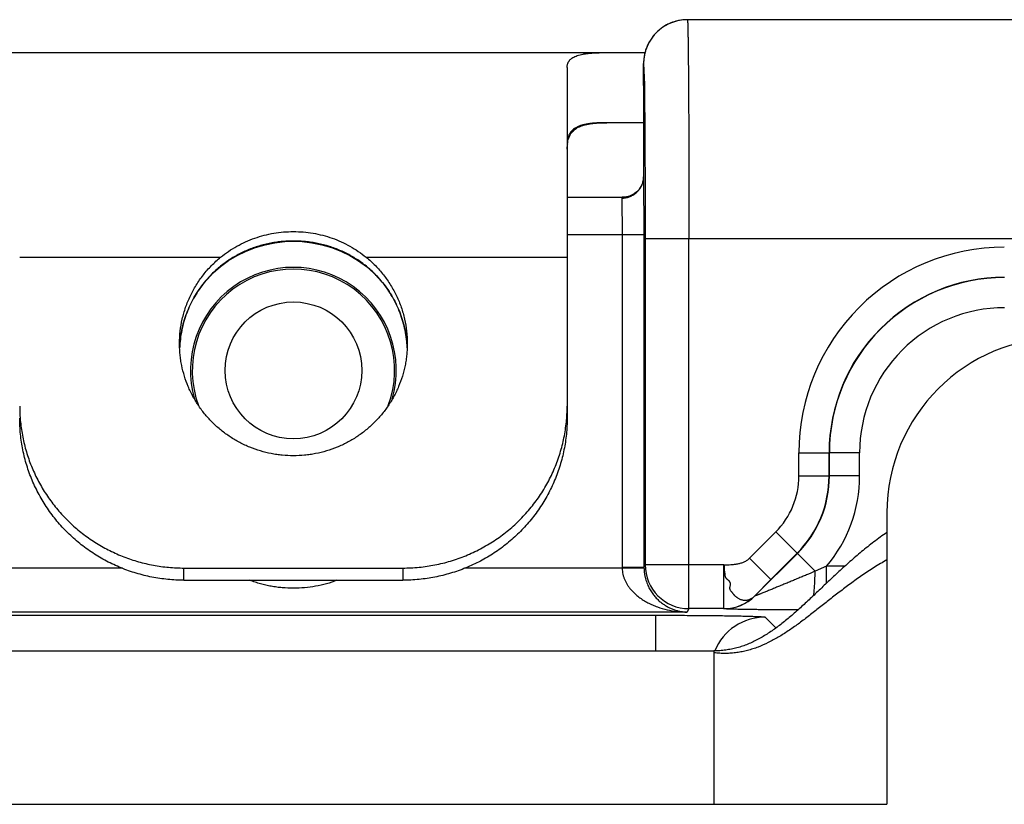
# Model space of a CAD drawing. Header units: inches. Extents: x 0.2 to 16.8, y 0.1 to 10.8.
# Tile 8 of 27: x 4.159 to 4.608, y 5.039 to 5.397. Entities that reach past the tile are written whole.
import ezdxf

# ---------------------------------------------------------------- set-up
doc = ezdxf.new("R2010")
doc.units = ezdxf.units.IN
doc.header["$LTSCALE"] = 0.935
doc.header["$MEASUREMENT"] = 0
doc.layers.get('0').update_dxf_attribs({"linetype": 'CONTINUOUS'})

msp = doc.modelspace()

# ---------------------------------------------------------------- linework, layer by layer
at = {"color": 7, "linetype": 'CONTINUOUS'}
for p, q in [((5.1172888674, 5.3965539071), (4.4634720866, 5.3965539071)), ((3.3175585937, 5.3815539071), (4.4441081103, 5.3815539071)), ((4.4085585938, 5.3747644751), (4.4085585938, 5.2146676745)), ((4.4434617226, 5.3759987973), (4.4434627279, 5.3248553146)), ((4.4434690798, 5.3665539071), (4.4434728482, 5.3765539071)), ((4.4434728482, 5.3765539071), (4.4438050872, 5.3669143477)), ((4.4434679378, 5.3665584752), (4.4434690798, 5.3665539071)), ((4.4434679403, 5.3665614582), (4.4434690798, 5.3665539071)), ((4.4438050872, 5.3669143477), (4.4438103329, 5.3665857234)), ((4.4434653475, 5.3495539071), (4.4267516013, 5.3495539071)), ((4.4085585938, 5.3375510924), (4.4086779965, 5.3397794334)), ((4.4434614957, 5.3249322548), (4.4434469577, 5.324443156)), ((4.4434615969, 5.3249316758), (4.4434627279, 5.3248553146)), ((4.4434627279, 5.3248553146), (4.4436451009, 5.2985539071)), ((4.4085585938, 5.3155539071), (4.4338792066, 5.3155539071)), ((4.4334631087, 5.3151140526), (4.4336454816, 5.2985539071)), ((4.4085585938, 5.2985539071), (4.4436451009, 5.2985539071)), ((4.4336454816, 5.2985539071), (4.4336454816, 5.146766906)), ((4.4436451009, 5.2985539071), (4.4436451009, 5.146766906)), ((4.4441709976, 5.2965539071), (4.4441709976, 5.1478187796)), ((5.1172888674, 5.2965539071), (4.4441709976, 5.2965539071)), ((4.4641702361, 5.1278218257), (4.4641702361, 5.2965539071)), ((4.1585585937, 5.2881761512), (4.2503320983, 5.2881761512)), ((4.3167850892, 5.2881761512), (4.4085585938, 5.2881761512)), ((4.3202686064, 5.2809499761), (4.3228623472, 5.2782285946)), ((4.244254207, 5.2782292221), (4.2442991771, 5.278370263)), ((4.3228629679, 5.2782292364), (4.3228180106, 5.2783702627)), ((4.5144065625, 5.1884165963), (4.5144065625, 5.1989936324)), ((4.5144065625, 5.1989936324), (4.5281839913, 5.1989936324)), ((4.5281839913, 5.1884165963), (4.5281839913, 5.1989936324)), ((4.5281839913, 5.1989936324), (4.5283222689, 5.1989244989)), ((4.5283222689, 5.1883593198), (4.5283222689, 5.1989244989)), ((4.5420996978, 5.1989244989), (4.5283222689, 5.1989244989)), ((4.5420996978, 5.1883593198), (4.5420996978, 5.1989244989)), ((4.5144065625, 5.1884165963), (4.5281839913, 5.1884165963)), ((4.5281839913, 5.1884165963), (4.5283222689, 5.1883593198)), ((4.5420996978, 5.1883593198), (4.5283222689, 5.1883593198)), ((4.5545585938, 5.1715539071), (4.5545585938, 5.0385539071)), ((4.4918815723, 5.1508908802), (4.5037994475, 5.1628087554)), ((4.5037994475, 5.1628087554), (4.5135415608, 5.153066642)), ((4.494317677, 5.1336472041), (4.5136798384, 5.1530093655)), ((4.5016236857, 5.1411487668), (4.5135415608, 5.153066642)), ((4.5135415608, 5.153066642), (4.5136798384, 5.1530093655)), ((4.5218111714, 5.1448780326), (4.5136798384, 5.1530093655)), ((4.4918815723, 5.1508908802), (4.5016236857, 5.1411487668)), ((4.2054889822, 5.1462478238), (4.1534672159, 5.1462478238)), ((4.2335585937, 5.140807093), (4.2335585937, 5.1463638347)), ((4.2335585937, 5.1463638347), (4.3335585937, 5.1463638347)), ((4.3335585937, 5.1463638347), (4.3335585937, 5.140807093)), ((4.4336499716, 5.1462478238), (4.3616282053, 5.1462478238)), ((4.4336454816, 5.146766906), (4.4436451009, 5.146766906)), ((4.4336499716, 5.1462478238), (4.4436480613, 5.1464207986)), ((4.4441709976, 5.1478187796), (4.4436451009, 5.146766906)), ((4.4801646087, 5.1478187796), (4.4441709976, 5.1478187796)), ((4.4801646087, 5.1278218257), (4.4801646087, 5.1478187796)), ((4.5270447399, 5.1472077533), (4.5218111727, 5.1448780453)), ((4.5270447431, 5.1394848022), (4.5270447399, 5.1472077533)), ((4.5353608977, 5.147207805), (4.527044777, 5.1472078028)), ((4.2335585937, 5.140807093), (4.3335585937, 5.140807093)), ((4.4943045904, 5.1336787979), (4.5016236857, 5.1411487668)), ((4.494317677, 5.1336472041), (4.4943045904, 5.1336787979)), ((4.4633848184, 5.1262508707), (4.1237323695, 5.1262508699)), ((4.4641702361, 5.1278218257), (4.4633848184, 5.1262508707)), ((4.4801646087, 5.1278218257), (4.4641702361, 5.1278218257)), ((4.4801776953, 5.1277902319), (4.4801646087, 5.1278218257)), ((2.5662299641, 5.1248058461), (4.4489911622, 5.1248058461)), ((4.4489911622, 5.1085539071), (4.4489911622, 5.1248058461)), ((4.4989835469, 5.1239483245), (4.5039200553, 5.1190118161)), ((2.5805585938, 5.1085539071), (4.4755585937, 5.1085539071)), ((4.4755585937, 5.1085539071), (4.4755585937, 5.0385539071)), ((2.5805585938, 5.0385539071), (4.5545585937, 5.0385539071))]:
    msp.add_line(p, q, dxfattribs=at)
for points in [[(4.4634719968, 5.3965539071), (4.4625344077, 5.396531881), (4.4616208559, 5.3964679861), (4.460731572, 5.3963652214), (4.459867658, 5.3962264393), (4.4590306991, 5.3960545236), (4.4582210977, 5.3958522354), (4.4574385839, 5.3956220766), (4.4566827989, 5.3953662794), (4.4559533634, 5.3950868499), (4.4552501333, 5.3947857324), (4.4545730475, 5.3944649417), (4.4539215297, 5.3941261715), (4.4532948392, 5.393770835), (4.4526925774, 5.3934003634), (4.4521142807, 5.3930160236), (4.4515596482, 5.3926191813), (4.451028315, 5.3922111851), (4.4505197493, 5.3917931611), (4.4500333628, 5.3913660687), (4.4495685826, 5.3909307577), (4.4491249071, 5.390488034), (4.4487019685, 5.3900388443), (4.448299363, 5.38958414), (4.4479166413, 5.3891247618), (4.4475533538, 5.3886614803), (4.4472090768, 5.3881950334), (4.4468834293, 5.3877261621), (4.4465760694, 5.387255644), (4.4462865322, 5.3867841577), (4.446014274, 5.3863122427), (4.4457588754, 5.3858405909), (4.4455199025, 5.385369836), (4.4452969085, 5.3849005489), (4.4450894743, 5.3844333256), (4.4448972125, 5.3839688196), (4.4447197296, 5.3835077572), (4.4445565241, 5.3830506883), (4.4444070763, 5.382598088), (4.4442709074, 5.3821505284), (4.444147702, 5.3817092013), (4.4440371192, 5.3812754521), (4.4439387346, 5.3808505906), (4.4438520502, 5.3804358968), (4.4437765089, 5.380032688), (4.4437114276, 5.3796419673), (4.44365599, 5.3792640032), (4.4436093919, 5.378898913), (4.4435708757, 5.3785469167), (4.4435398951, 5.378210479), (4.4435157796, 5.3778920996), (4.4434977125, 5.3775936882), (4.4434845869, 5.3773117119)], [(4.4434845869, 5.3773117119), (4.4434756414, 5.3770485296), (4.4434699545, 5.3768066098), (4.4434661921, 5.3765636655), (4.4434617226, 5.3759987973)], [(4.4434469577, 5.324443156), (4.4433669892, 5.323672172), (4.4431980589, 5.3228184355), (4.4429213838, 5.3219059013), (4.4425166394, 5.320949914), (4.4419628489, 5.3199698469), (4.4412442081, 5.3189968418), (4.4403622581, 5.3180781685), (4.4393333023, 5.3172598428), (4.4381860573, 5.3165799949), (4.4369598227, 5.3160657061), (4.4357009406, 5.3157302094), (4.4344610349, 5.3155717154), (4.4338805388, 5.3155538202)], [(4.2442548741, 5.2782285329), (4.2468843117, 5.2809844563), (4.2502247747, 5.2839427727), (4.2538801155, 5.2866281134), (4.2578040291, 5.2889936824), (4.2619402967, 5.2910057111), (4.2662304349, 5.2926439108), (4.2706340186, 5.2939043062), (4.2751152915, 5.2947866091), (4.2796373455, 5.2952926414), (4.2835585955, 5.2954310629)], [(4.2835585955, 5.2954313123), (4.2875205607, 5.2952897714), (4.2920367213, 5.2947810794), (4.2965151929, 5.2938965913), (4.3009180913, 5.2926335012), (4.305209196, 5.2909916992), (4.3093473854, 5.2889750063), (4.3132731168, 5.2866039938), (4.3169292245, 5.2839131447), (4.3202686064, 5.2809499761)]]:
    msp.add_lwpolyline(points, dxfattribs=at)
msp.add_circle((4.2835585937, 5.2365539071), 0.0312122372, dxfattribs=at)
for centre, radius, start, end in [((4.4634724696, 5.3765544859), 0.0199994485, 90.0020063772, 179.9999929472), ((4.4245807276, 5.3379549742), 0.0160070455, 172.729528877, 173.4552891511), ((4.4339549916, 5.3248750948), 0.0095074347, 354.0672148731, 359.4586824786), ((4.4340002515, 5.3248740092), 0.0094621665, 359.4626662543, 359.886799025), ((4.4334432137, 5.3253700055), 0.0102562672, 270.1111415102, 272.612502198), ((4.6081771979, 5.1989903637), 0.093771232, 89.9945664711, 179.998002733), ((4.2835585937, 5.2365539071), 0.047, 343.7151415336, 196.2848584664), ((4.2835585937, 5.2365539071), 0.0462099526, 339.6257335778, 200.3742641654), ((4.6081737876, 5.1989919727), 0.0799904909, 89.9911877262, 179.9988111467), ((4.608317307, 5.1989205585), 0.0799953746, 89.9979489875, 179.9971777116), ((4.6083137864, 5.198922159), 0.0662145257, 89.9944757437, 179.9979752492), ((4.281717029, 5.2447903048), 0.0501584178, 175.4540430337, 177.656154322), ((4.2854002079, 5.2447903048), 0.0501583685, 2.3468361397, 4.5459862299), ((4.6345585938, 5.1715539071), 0.08, 90, 180), ((4.2313165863, 5.2202251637), 0.0727579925, 180.0005886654, 184.3740823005), ((4.4781877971, 5.1884182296), 0.0362189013, 315.0024341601, 359.997416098), ((4.4781875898, 5.1884182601), 0.0499964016, 315.0019067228, 359.9980932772), ((4.47833495, 5.1883572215), 0.0499873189, 314.9975948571, 0.0024051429), ((4.4783296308, 5.1883594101), 0.0637700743, 319.8108997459, 359.999918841), ((4.4636317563, 5.1467667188), 0.0299862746, 179.9996423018, 180.9915196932), ((4.4641726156, 5.1478237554), 0.0200018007, 180.0142535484, 269.9931836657), ((4.4801619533, 5.1478251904), 0.0200033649, 270.0076059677, 314.9923940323), ((4.4801750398, 5.1477935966), 0.0200033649, 270.0076059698, 314.9923940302), ((4.4989928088, 5.0989428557), 0.0250055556, 90.0212219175, 157.310841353)]:
    msp.add_arc(centre, radius, start, end, dxfattribs=at)
for points, knots in [([(4.4634720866, 5.3965539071), (4.4634736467, 5.3965539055), (4.463477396, 5.3965517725), (4.4634813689, 5.3965455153), (4.4634855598, 5.396535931), (4.4634896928, 5.3965226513), (4.4634939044, 5.3965056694), (4.4635000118, 5.3964756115), (4.4635073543, 5.3964285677), (4.4635157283, 5.3963607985), (4.4635241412, 5.396278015), (4.4635325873, 5.396180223), (4.4635446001, 5.3960198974), (4.4635592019, 5.3957820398), (4.4635759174, 5.3954517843), (4.4635926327, 5.3950619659), (4.4636093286, 5.3946128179), (4.4636259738, 5.3941046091), (4.4636425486, 5.3935376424), (4.4636590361, 5.3929122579), (4.4636754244, 5.3922288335), (4.4636917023, 5.3914877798), (4.4637140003, 5.3903857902), (4.4637412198, 5.3888678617), (4.4637722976, 5.3868804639), (4.4638026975, 5.3846754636), (4.4638323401, 5.3822581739), (4.4638611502, 5.3796344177), (4.4638890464, 5.3768105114), (4.4639159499, 5.3737932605), (4.4639417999, 5.3705899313), (4.4639665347, 5.367208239), (4.4639900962, 5.3636563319), (4.4640204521, 5.3586051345), (4.4640547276, 5.3519330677), (4.4640896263, 5.3435427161), (4.4641186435, 5.3346998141), (4.4641415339, 5.3254895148), (4.4641580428, 5.3160005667), (4.464168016, 5.3063242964), (4.4641702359, 5.2998212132), (4.4641702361, 5.2965539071)], [0, 0, 0, 0, 4.67959e-05, 0.0001176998, 0.0002211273, 0.0003596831, 0.0005344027, 0.0007457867, 0.0012795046, 0.0019620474, 0.0027938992, 0.003775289, 0.0049062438, 0.0076163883, 0.0109231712, 0.0148250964, 0.0193199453, 0.0244049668, 0.0300773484, 0.0363337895, 0.0431703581, 0.0505830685, 0.058567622, 0.0762321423, 0.096121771, 0.1181884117, 0.1423790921, 0.1686356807, 0.196894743, 0.227088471, 0.2591440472, 0.2929842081, 0.3285276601, 0.365688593, 0.444501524, 0.5286640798, 0.6173658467, 0.7097526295, 0.8049349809, 0.9019946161, 1, 1, 1, 1]), ([(4.4085585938, 5.3747644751), (4.4085585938, 5.3750731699), (4.4085909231, 5.3755316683), (4.408709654, 5.3761233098), (4.4088338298, 5.3765443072), (4.4089946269, 5.3769477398), (4.4091922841, 5.3773333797), (4.4094270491, 5.3777009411), (4.4096990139, 5.3780502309), (4.4100081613, 5.3783811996), (4.410478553, 5.3788057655), (4.4111685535, 5.3792905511), (4.4121268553, 5.3797872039), (4.4132286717, 5.3802130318), (4.414471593, 5.3805713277), (4.4158526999, 5.3808660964), (4.417368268, 5.3811014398), (4.4190137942, 5.3812819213), (4.4207841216, 5.3814125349), (4.422673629, 5.3814984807), (4.4246760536, 5.3815452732), (4.4260480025, 5.3815539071), (4.4267516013, 5.3815539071)], [0, 0, 0, 0, 0.0433391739, 0.0641783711, 0.0846363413, 0.1048737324, 0.1250636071, 0.145384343, 0.1660147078, 0.1871275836, 0.2088855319, 0.2548846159, 0.3050407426, 0.3600723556, 0.42045532, 0.4864622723, 0.5582102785, 0.6356941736, 0.7188100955, 0.8073896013, 0.9012182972, 1, 1, 1, 1]), ([(4.4438103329, 5.3665857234), (4.443840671, 5.3646657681), (4.443896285, 5.3604456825), (4.4439653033, 5.3535863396), (4.4440261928, 5.3457152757), (4.4440776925, 5.336972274), (4.4441188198, 5.3275122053), (4.4441593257, 5.3139593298), (4.4441709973, 5.3035784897), (4.4441709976, 5.2965539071)], [0, 0, 0, 0, 0.0822549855, 0.1807900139, 0.2938468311, 0.4194358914, 0.5553184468, 0.6990894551, 1, 1, 1, 1]), ([(4.4267516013, 5.3495539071), (4.4260354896, 5.3495539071), (4.4246397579, 5.3495414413), (4.4226039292, 5.3494736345), (4.4206856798, 5.3493488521), (4.4188918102, 5.3491589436), (4.4172283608, 5.3488960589), (4.4157009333, 5.3485528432), (4.4145234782, 5.3481872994), (4.4136585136, 5.347845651), (4.4128733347, 5.3474850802), (4.411976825, 5.3469744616), (4.4111817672, 5.3463616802), (4.4106296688, 5.3458222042), (4.4102578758, 5.3453960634), (4.4099240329, 5.3449443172), (4.409627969, 5.3444670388), (4.4093692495, 5.3439644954), (4.4090706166, 5.3432545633), (4.408789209, 5.3422972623), (4.4085966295, 5.341066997), (4.4085585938, 5.3402151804), (4.4085585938, 5.3397766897)], [0, 0, 0, 0, 0.0914474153, 0.1782268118, 0.260087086, 0.3368730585, 0.4085059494, 0.4750257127, 0.5366294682, 0.565712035, 0.5937322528, 0.6469205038, 0.6970951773, 0.7214104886, 0.7454032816, 0.7692337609, 0.7930632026, 0.8170483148, 0.84133742, 0.8913323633, 0.9440047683, 1, 1, 1, 1]), ([(4.408702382, 5.3399807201), (4.4087577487, 5.3404145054), (4.4089010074, 5.3412562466), (4.4092348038, 5.342463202), (4.4096880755, 5.3435758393), (4.4102664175, 5.3445906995), (4.4109733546, 5.3455048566), (4.4118103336, 5.3463162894), (4.4127765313, 5.3470250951), (4.4138699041, 5.347633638), (4.4150878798, 5.3481459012), (4.4164273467, 5.3485673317), (4.4178847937, 5.3489039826), (4.4194561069, 5.3491624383), (4.4211366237, 5.3493498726), (4.4229213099, 5.3494735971), (4.4248045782, 5.3495412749), (4.4260924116, 5.3495539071), (4.4267516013, 5.3495539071)], [0, 0, 0, 0, 0.0575979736, 0.1122726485, 0.1646214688, 0.2154296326, 0.2656474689, 0.3163156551, 0.3684657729, 0.4230245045, 0.4807497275, 0.5422012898, 0.6077507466, 0.6776040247, 0.7518267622, 0.8303864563, 0.9131771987, 1, 1, 1, 1]), ([(4.4339107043, 5.3151243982), (4.4342072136, 5.3151379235), (4.4347992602, 5.3151906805), (4.4359674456, 5.3153980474), (4.4373851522, 5.3158457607), (4.4389621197, 5.3166678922), (4.4403658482, 5.3177491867), (4.4415514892, 5.319055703), (4.4424813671, 5.3205458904), (4.4430190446, 5.32190403), (4.4432953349, 5.3230309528), (4.4433815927, 5.3236045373), (4.4434115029, 5.3238923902)], [0, 0, 0, 0, 0.0632963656, 0.1265570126, 0.2527650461, 0.3785939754, 0.5039123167, 0.6286560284, 0.7528322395, 0.8765205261, 0.9382848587, 1, 1, 1, 1]), ([(4.4338792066, 5.3155539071), (4.4338448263, 5.3155538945), (4.4337799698, 5.3155502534), (4.4336896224, 5.3155307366), (4.433613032, 5.3154967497), (4.4335511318, 5.3154474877), (4.4335050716, 5.3153832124), (4.4334752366, 5.3153049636), (4.4334608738, 5.3152135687), (4.4334610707, 5.3151484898), (4.4334631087, 5.3151140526)], [0, 0, 0, 0, 0.1463524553, 0.2755397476, 0.3914498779, 0.4999029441, 0.6082570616, 0.723970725, 0.8531486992, 1, 1, 1, 1]), ([(4.2503320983, 5.2881761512), (4.2514870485, 5.2891209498), (4.253882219, 5.2909092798), (4.2576965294, 5.2932656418), (4.2617043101, 5.2952827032), (4.2658752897, 5.2969486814), (4.270178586, 5.2982543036), (4.274582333, 5.2991922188), (4.2790532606, 5.2997571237), (4.2820570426, 5.2998828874), (4.2835585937, 5.2998828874)], [0, 0, 0, 0, 0.1246391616, 0.2492965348, 0.3740450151, 0.4989373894, 0.623998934, 0.7492237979, 0.8745767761, 1, 1, 1, 1]), ([(4.2835585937, 5.2998828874), (4.2850601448, 5.2998828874), (4.2880639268, 5.2997571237), (4.2925348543, 5.2991922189), (4.2969386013, 5.2982543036), (4.3012418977, 5.2969486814), (4.3054128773, 5.2952827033), (4.309420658, 5.2932656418), (4.3132349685, 5.2909092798), (4.315630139, 5.2891209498), (4.3167850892, 5.2881761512)], [0, 0, 0, 0, 0.1254232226, 0.2507761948, 0.3760010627, 0.5010626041, 0.6259549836, 0.7507034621, 0.8753608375, 1, 1, 1, 1]), ([(4.2835585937, 5.2955685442), (4.28263015, 5.295568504), (4.2807733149, 5.2955221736), (4.2779965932, 5.2953130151), (4.2752368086, 5.2949642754), (4.2725023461, 5.2944777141), (4.2698009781, 5.2938540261), (4.2662581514, 5.2928421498), (4.2619463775, 5.2912400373), (4.2570140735, 5.2887887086), (4.2523804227, 5.2858234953), (4.2488122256, 5.2829407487), (4.2461618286, 5.2804035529), (4.2449074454, 5.2790597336), (4.244299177, 5.2783702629)], [0, 0, 0, 0, 0.0630746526, 0.1261228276, 0.1890971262, 0.251972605, 0.3147300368, 0.3773585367, 0.5021925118, 0.6266065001, 0.7508417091, 0.8751953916, 0.9375373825, 1, 1, 1, 1]), ([(4.3228180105, 5.2783702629), (4.3222097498, 5.2790597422), (4.3209553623, 5.2804035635), (4.318304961, 5.2829407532), (4.3147367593, 5.2858235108), (4.3101031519, 5.2887886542), (4.3051706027, 5.2912401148), (4.2999928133, 5.2931641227), (4.2955220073, 5.2943162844), (4.2918804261, 5.2949643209), (4.2891205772, 5.2953130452), (4.286343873, 5.2955221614), (4.2844870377, 5.2955684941), (4.2835585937, 5.2955685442)], [0, 0, 0, 0, 0.0624652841, 0.1248099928, 0.2491686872, 0.3734084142, 0.497828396, 0.6226668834, 0.7480167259, 0.8108953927, 0.8738721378, 0.936922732, 1, 1, 1, 1]), ([(4.2315586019, 5.2487842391), (4.2315586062, 5.2506560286), (4.2317675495, 5.254403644), (4.232703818, 5.2599543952), (4.2342516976, 5.2653714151), (4.2363925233, 5.270588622), (4.2391004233, 5.2755434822), (4.2423429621, 5.2801764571), (4.2460803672, 5.2844314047), (4.2488713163, 5.286981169), (4.2503320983, 5.2881761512)], [0, 0, 0, 0, 0.1245821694, 0.2492103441, 0.3739286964, 0.4987763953, 0.623786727, 0.7489855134, 0.8743861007, 1, 1, 1, 1]), ([(4.3167850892, 5.2881761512), (4.3182458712, 5.286981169), (4.3210368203, 5.2844314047), (4.3247742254, 5.2801764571), (4.3280167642, 5.2755434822), (4.3307246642, 5.270588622), (4.3328654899, 5.2653714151), (4.3344133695, 5.2599543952), (4.335349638, 5.254403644), (4.3355585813, 5.2506560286), (4.3355585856, 5.2487842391)], [0, 0, 0, 0, 0.1256138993, 0.2510144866, 0.376213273, 0.5012236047, 0.6260713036, 0.7507896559, 0.8754178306, 1, 1, 1, 1]), ([(4.244299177, 5.2783702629), (4.2433943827, 5.2773443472), (4.2416668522, 5.2752204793), (4.2393404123, 5.2718404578), (4.2372943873, 5.2682884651), (4.2355419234, 5.2645874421), (4.2340941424, 5.2607607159), (4.232960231, 5.2568325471), (4.2321474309, 5.2528281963), (4.2318229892, 5.2501235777), (4.2317157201, 5.2487678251)], [0, 0, 0, 0, 0.1254193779, 0.2506998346, 0.3758356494, 0.5008492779, 0.6257522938, 0.7505643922, 0.8753060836, 1, 1, 1, 1]), ([(4.2317164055, 5.2487657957), (4.2318236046, 5.2501140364), (4.2321473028, 5.2528038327), (4.2329571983, 5.2567865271), (4.2340866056, 5.2606942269), (4.2355285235, 5.2645020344), (4.2372740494, 5.2681859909), (4.2393123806, 5.2717229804), (4.2416306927, 5.2750902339), (4.2433523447, 5.277206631), (4.244254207, 5.2782292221)], [0, 0, 0, 0, 0.1245736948, 0.249214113, 0.3739527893, 0.4988183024, 0.6238373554, 0.7490278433, 0.8744155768, 1, 1, 1, 1]), ([(4.3354014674, 5.2487678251), (4.3352941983, 5.2501235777), (4.3349697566, 5.2528281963), (4.3341569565, 5.2568325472), (4.333023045, 5.2607607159), (4.331575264, 5.2645874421), (4.3298228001, 5.2682884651), (4.3277767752, 5.2718404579), (4.3254503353, 5.2752204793), (4.3237228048, 5.2773443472), (4.3228180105, 5.2783702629)], [0, 0, 0, 0, 0.1246939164, 0.2494356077, 0.3742477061, 0.499150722, 0.6241643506, 0.7493001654, 0.8745806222, 1, 1, 1, 1]), ([(4.3228629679, 5.2782292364), (4.3237648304, 5.2772066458), (4.325486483, 5.2750902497), (4.3278047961, 5.2717229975), (4.3298431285, 5.268186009), (4.3315886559, 5.2645020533), (4.3330305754, 5.2606942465), (4.3341599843, 5.2567865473), (4.3349698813, 5.2528038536), (4.3352935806, 5.2501140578), (4.3354007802, 5.2487658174)], [0, 0, 0, 0, 0.1255844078, 0.2509721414, 0.376162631, 0.501181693, 0.6260472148, 0.7507858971, 0.875426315, 1, 1, 1, 1]), ([(4.2835585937, 5.1975738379), (4.2818576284, 5.1975738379), (4.2793038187, 5.1976973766), (4.275925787, 5.1981077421), (4.2725727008, 5.1986806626), (4.2684414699, 5.1996995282), (4.264429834, 5.2011129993), (4.261317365, 5.2024717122), (4.258278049, 5.2039782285), (4.2546251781, 5.2061340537), (4.2505199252, 5.2091320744), (4.246732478, 5.212512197), (4.2432997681, 5.2162414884), (4.2407607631, 5.2196125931), (4.2389391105, 5.2224455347), (4.2376805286, 5.2246334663), (4.2365324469, 5.2268795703), (4.2351534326, 5.2299432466), (4.2337181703, 5.2338927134), (4.2326827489, 5.2379635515), (4.2321007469, 5.2412667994), (4.2317881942, 5.2437625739), (4.2316003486, 5.2462703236), (4.2315586, 5.247946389), (4.2315586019, 5.2487842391)], [0, 0, 0, 0, 0.06296826, 0.0944564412, 0.1259362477, 0.1888505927, 0.251713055, 0.2831296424, 0.3145281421, 0.3772470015, 0.4398795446, 0.50242018, 0.5648671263, 0.6272219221, 0.6583757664, 0.6895088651, 0.7206223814, 0.7517176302, 0.8138405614, 0.8759111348, 0.9069413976, 0.9379647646, 0.9689835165, 1, 1, 1, 1]), ([(4.3355585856, 5.2487842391), (4.3355585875, 5.247946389), (4.3355168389, 5.2462703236), (4.3353289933, 5.2437625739), (4.3350164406, 5.2412667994), (4.3344344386, 5.2379635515), (4.3333990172, 5.2338927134), (4.3319637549, 5.2299432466), (4.3305847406, 5.2268795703), (4.3294366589, 5.2246334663), (4.328178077, 5.2224455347), (4.3263564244, 5.2196125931), (4.3238174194, 5.2162414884), (4.3203847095, 5.212512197), (4.3165972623, 5.2091320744), (4.3124920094, 5.2061340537), (4.3088391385, 5.2039782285), (4.3057998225, 5.2024717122), (4.3026873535, 5.2011129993), (4.2986757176, 5.1996995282), (4.2945444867, 5.1986806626), (4.2911914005, 5.1981077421), (4.2878133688, 5.1976973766), (4.2852595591, 5.1975738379), (4.2835585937, 5.1975738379)], [0, 0, 0, 0, 0.0310164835, 0.0620352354, 0.0930586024, 0.1240888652, 0.1861594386, 0.2482823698, 0.2793776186, 0.3104911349, 0.3416242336, 0.3727780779, 0.4351328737, 0.49757982, 0.5601204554, 0.6227529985, 0.6854718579, 0.7168703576, 0.748286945, 0.8111494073, 0.8740637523, 0.9055435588, 0.93703174, 1, 1, 1, 1]), ([(4.3335585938, 5.1463638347), (4.3360119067, 5.1463638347), (4.3396952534, 5.1465420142), (4.3445673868, 5.1471338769), (4.3494035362, 5.1479602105), (4.3553620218, 5.1494296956), (4.3611480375, 5.1514683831), (4.3656371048, 5.1534279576), (4.3689265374, 5.1550585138), (4.3721307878, 5.1568460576), (4.376276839, 5.1594314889), (4.3812105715, 5.163034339), (4.3866729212, 5.1679092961), (4.3916240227, 5.1732880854), (4.3952860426, 5.1781501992), (4.3979134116, 5.182236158), (4.3997287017, 5.1853917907), (4.4013845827, 5.1886313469), (4.4033735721, 5.1930500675), (4.405443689, 5.1987464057), (4.4069371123, 5.2046176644), (4.4077765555, 5.2093820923), (4.4083775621, 5.2141798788), (4.4085585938, 5.2178081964), (4.4085585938, 5.2202244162)], [0, 0, 0, 0, 0.0629685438, 0.0944561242, 0.1259362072, 0.1888507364, 0.2517131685, 0.283129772, 0.314528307, 0.3459073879, 0.3772658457, 0.4398984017, 0.5024391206, 0.5648860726, 0.6272409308, 0.6583948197, 0.6895279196, 0.7206414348, 0.7517367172, 0.8138596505, 0.8759304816, 0.9069600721, 0.9379835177, 1, 1, 1, 1]), ([(4.2335585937, 5.140807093), (4.2311052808, 5.140807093), (4.2274219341, 5.1409852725), (4.2225498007, 5.1415771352), (4.2177136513, 5.1424034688), (4.2117551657, 5.1438729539), (4.20596915, 5.1459116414), (4.2014800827, 5.1478712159), (4.1981906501, 5.1495017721), (4.1949863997, 5.1512893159), (4.1908403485, 5.1538747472), (4.185906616, 5.1574775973), (4.1804442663, 5.1623525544), (4.1754931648, 5.1677313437), (4.1718311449, 5.1725934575), (4.1692037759, 5.1766794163), (4.1673884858, 5.179835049), (4.1657326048, 5.1830746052), (4.1637436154, 5.1874933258), (4.1616734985, 5.1931896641), (4.1601800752, 5.1990609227), (4.159340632, 5.2038253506), (4.1587396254, 5.2086231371), (4.1585585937, 5.2122514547), (4.1585585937, 5.2146676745)], [0, 0, 0, 0, 0.0629685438, 0.0944561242, 0.1259362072, 0.1888507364, 0.2517131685, 0.283129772, 0.314528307, 0.3459073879, 0.3772658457, 0.4398984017, 0.5024391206, 0.5648860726, 0.6272409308, 0.6583948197, 0.6895279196, 0.7206414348, 0.7517367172, 0.8138596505, 0.8759304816, 0.9069600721, 0.9379835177, 1, 1, 1, 1]), ([(4.158770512, 5.2146760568), (4.1588582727, 5.2135285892), (4.1590883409, 5.2112373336), (4.1595960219, 5.2078206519), (4.1602653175, 5.2044309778), (4.1613709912, 5.199957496), (4.1631498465, 5.1944678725), (4.1654403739, 5.1891684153), (4.1675670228, 5.1850706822), (4.1693068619, 5.1820726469), (4.171187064, 5.1791579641), (4.173875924, 5.1753907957), (4.1775683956, 5.1709199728), (4.1824857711, 5.1659887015), (4.1878488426, 5.1615309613), (4.1926500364, 5.1582437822), (4.1966637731, 5.1558879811), (4.1997562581, 5.1542606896), (4.202922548, 5.1527774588), (4.2072335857, 5.1509961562), (4.2127735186, 5.1491448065), (4.2184624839, 5.1478114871), (4.2230735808, 5.1470620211), (4.2277157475, 5.1465253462), (4.231222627, 5.1463638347), (4.2335585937, 5.1463638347)], [0, 0, 0, 0, 0.0310094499, 0.0620219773, 0.0930423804, 0.1240727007, 0.1861510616, 0.2482880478, 0.2793908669, 0.3105124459, 0.3416538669, 0.3728159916, 0.4351878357, 0.4976484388, 0.5601980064, 0.6228336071, 0.654190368, 0.6855662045, 0.7169599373, 0.7483702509, 0.8112177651, 0.8741127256, 0.9055807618, 0.9370560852, 1, 1, 1, 1]), ([(4.4085585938, 5.2146676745), (4.4085585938, 5.2122514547), (4.4083775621, 5.2086231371), (4.4077765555, 5.2038253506), (4.4069371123, 5.1990609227), (4.405443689, 5.1931896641), (4.4033735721, 5.1874933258), (4.4013845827, 5.1830746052), (4.3997287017, 5.179835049), (4.3979134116, 5.1766794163), (4.3952860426, 5.1725934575), (4.3916240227, 5.1677313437), (4.3866729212, 5.1623525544), (4.3812105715, 5.1574775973), (4.376276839, 5.1538747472), (4.3721307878, 5.1512893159), (4.3689265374, 5.1495017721), (4.3656371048, 5.1478712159), (4.3611480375, 5.1459116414), (4.3553620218, 5.1438729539), (4.3494035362, 5.1424034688), (4.3445673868, 5.1415771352), (4.3396952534, 5.1409852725), (4.3360119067, 5.140807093), (4.3335585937, 5.140807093)], [0, 0, 0, 0, 0.0620164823, 0.0930399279, 0.1240695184, 0.1861403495, 0.2482632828, 0.2793585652, 0.3104720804, 0.3416051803, 0.3727590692, 0.4351139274, 0.4975608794, 0.5601015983, 0.6227341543, 0.6540926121, 0.685471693, 0.716870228, 0.7482868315, 0.8111492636, 0.8740637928, 0.9055438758, 0.9370314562, 1, 1, 1, 1]), ([(4.5545585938, 5.1625539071), (4.5525438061, 5.1611767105), (4.5486305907, 5.1583490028), (4.5430228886, 5.1538975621), (4.5377055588, 5.1493478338), (4.5326361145, 5.1447598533), (4.5277718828, 5.1401932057), (4.523070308, 5.135707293), (4.5184887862, 5.1313613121), (4.5139845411, 5.1272143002), (4.5095144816, 5.1233252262), (4.5050347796, 5.1197531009), (4.500501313, 5.1165576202), (4.4966171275, 5.1142453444), (4.4934505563, 5.1126566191), (4.4910502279, 5.1116050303), (4.4886054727, 5.110694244), (4.4861110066, 5.1099319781), (4.4835616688, 5.1093259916), (4.4809523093, 5.1088840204), (4.4782780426, 5.1086137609), (4.4764712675, 5.1085539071), (4.4755585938, 5.1085539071)], [0, 0, 0, 0, 0.0750039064, 0.1483055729, 0.219983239, 0.2900395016, 0.3584188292, 0.4250270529, 0.4897529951, 0.5524929, 0.6131787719, 0.671811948, 0.7285029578, 0.7835173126, 0.8105413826, 0.837341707, 0.8640152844, 0.8906756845, 0.9174527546, 0.9444915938, 0.9719507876, 1, 1, 1, 1]), ([(4.5545585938, 5.1500763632), (4.5525839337, 5.1489653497), (4.5487382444, 5.1466663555), (4.5431969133, 5.1430037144), (4.5379171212, 5.1392311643), (4.5328605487, 5.1354090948), (4.5279886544, 5.1315974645), (4.5232629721, 5.1278560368), (4.5186449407, 5.1242443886), (4.5140957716, 5.120821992), (4.5095763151, 5.1176483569), (4.5050466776, 5.1147832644), (4.5004668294, 5.1122873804), (4.4965591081, 5.1105604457), (4.4933838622, 5.109434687), (4.4909755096, 5.1087246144), (4.488527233, 5.1081536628), (4.4860343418, 5.1077295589), (4.4834922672, 5.1074600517), (4.4808964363, 5.1073528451), (4.4782424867, 5.1074155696), (4.4764588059, 5.1075733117), (4.4755585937, 5.1076813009)], [0, 0, 0, 0, 0.0740848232, 0.1464293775, 0.2171353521, 0.2862268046, 0.353669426, 0.419392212, 0.4833116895, 0.5453593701, 0.6055134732, 0.663835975, 0.7205152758, 0.7759125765, 0.803310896, 0.8306256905, 0.8579679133, 0.8854641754, 0.9132558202, 0.9414973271, 0.9703541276, 1, 1, 1, 1]), ([(4.4801646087, 5.1478187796), (4.4806908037, 5.1478266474), (4.4817513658, 5.1478450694), (4.4833454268, 5.147910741), (4.484937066, 5.1480451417), (4.486499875, 5.1482791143), (4.4880075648, 5.148644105), (4.4892021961, 5.1490875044), (4.490096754, 5.149539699), (4.4907328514, 5.149930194), (4.4913331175, 5.1503773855), (4.4917040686, 5.1507133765), (4.4918815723, 5.1508908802)], [0, 0, 0, 0, 0.1271043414, 0.2561856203, 0.3852672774, 0.5127206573, 0.6374794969, 0.7593260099, 0.8194540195, 0.8793462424, 0.9393700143, 1, 1, 1, 1]), ([(4.4336499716, 5.1462478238), (4.4336618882, 5.1457859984), (4.4337340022, 5.1448649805), (4.4339796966, 5.1435070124), (4.4342907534, 5.1424060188), (4.4345974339, 5.141551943), (4.434938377, 5.14072247), (4.4354261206, 5.1397240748), (4.4360972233, 5.1385875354), (4.4368404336, 5.137517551), (4.4379061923, 5.1361866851), (4.4393665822, 5.1346765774), (4.4412736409, 5.1330861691), (4.4432873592, 5.1317044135), (4.445379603, 5.1305101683), (4.4475310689, 5.1294860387), (4.4504491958, 5.1283329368), (4.4541913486, 5.1272485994), (4.458768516, 5.1264652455), (4.4618477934, 5.1262691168), (4.4633834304, 5.1262508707)], [0, 0, 0, 0, 0.0353422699, 0.0705262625, 0.1054154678, 0.1227252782, 0.1399293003, 0.1740026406, 0.2076257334, 0.2408093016, 0.2735809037, 0.3379803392, 0.4011215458, 0.4632508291, 0.5245692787, 0.5852365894, 0.645380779, 0.7644612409, 0.8825125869, 1, 1, 1, 1]), ([(4.4436454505, 5.1467676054), (4.4436474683, 5.1465348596), (4.4436564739, 5.1460699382), (4.4436895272, 5.1453742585), (4.4437476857, 5.1446828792), (4.4438306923, 5.1439982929), (4.4439356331, 5.1433228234), (4.4440609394, 5.1426586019), (4.4442057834, 5.1420073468), (4.4444221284, 5.1411646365), (4.4447346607, 5.1401493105), (4.4453075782, 5.1386254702), (4.4461435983, 5.1368789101), (4.4473100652, 5.1350026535), (4.4485798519, 5.1333627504), (4.4499239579, 5.131936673), (4.451322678, 5.1307028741), (4.4527624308, 5.1296438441), (4.4542331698, 5.1287449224), (4.455727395, 5.1279945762), (4.4572393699, 5.1273843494), (4.4587643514, 5.1269066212), (4.4602991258, 5.1265573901), (4.4618397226, 5.1263327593), (4.4628708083, 5.1262646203), (4.4633848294, 5.1262508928)], [0, 0, 0, 0, 0.0221916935, 0.0443307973, 0.0663918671, 0.0883273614, 0.1100664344, 0.1315547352, 0.1527627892, 0.1736649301, 0.2144959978, 0.2539754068, 0.3288084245, 0.3986771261, 0.464236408, 0.5262266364, 0.5852439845, 0.6418233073, 0.6964197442, 0.7493939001, 0.8010617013, 0.8517064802, 0.9015977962, 0.9509738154, 1, 1, 1, 1]), ([(4.4801646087, 5.1478187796), (4.4802044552, 5.1476462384), (4.4802400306, 5.1473813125), (4.480257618, 5.1470265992), (4.4802610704, 5.1467591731), (4.4802596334, 5.1464916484), (4.4802582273, 5.1462247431), (4.480261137, 5.1460030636), (4.4802684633, 5.1458267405), (4.4802797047, 5.1456518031), (4.4803001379, 5.1454342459), (4.4803431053, 5.1450874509), (4.4803961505, 5.1447414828), (4.4804485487, 5.1443940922), (4.4804851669, 5.1441307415), (4.4805160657, 5.1438644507), (4.48053973, 5.1435958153), (4.4805622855, 5.1433270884), (4.4805888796, 5.1430610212), (4.4806249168, 5.142800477), (4.480675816, 5.1425482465), (4.480747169, 5.1423071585), (4.4808287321, 5.1421173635), (4.4809095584, 5.1419755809), (4.4810011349, 5.1418398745), (4.4811336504, 5.141680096), (4.4813128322, 5.1415021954), (4.4815724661, 5.1412751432), (4.4818456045, 5.1410593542), (4.4821119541, 5.1408344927), (4.482270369, 5.1406867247), (4.482388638, 5.1405623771), (4.4824992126, 5.1404341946), (4.4826239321, 5.1402652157), (4.4827513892, 5.1400501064), (4.4828895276, 5.1397517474), (4.4829805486, 5.1394355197), (4.4830197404, 5.1391125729), (4.4830225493, 5.138868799), (4.4829988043, 5.1386257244), (4.482942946, 5.1383049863), (4.48286579, 5.1379908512), (4.4827954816, 5.1376802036), (4.4827544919, 5.1374537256), (4.4827323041, 5.1372323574), (4.4827360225, 5.1370512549), (4.482756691, 5.1369111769), (4.4827891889, 5.1367744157), (4.4828503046, 5.1366074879), (4.4829493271, 5.1364155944), (4.4831088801, 5.1361668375), (4.4832942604, 5.135932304), (4.4834860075, 5.135703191), (4.4836716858, 5.1354795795), (4.483887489, 5.1352022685), (4.4841333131, 5.1348752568), (4.4843354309, 5.1346117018), (4.4845001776, 5.134409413), (4.4846683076, 5.134214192), (4.4848869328, 5.1339806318), (4.4851599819, 5.1337157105), (4.4854397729, 5.1334664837), (4.4857229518, 5.1332320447), (4.4860998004, 5.1329424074), (4.4865786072, 5.132617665), (4.4871718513, 5.1322908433), (4.4877750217, 5.1320303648), (4.4883843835, 5.131836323), (4.4889966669, 5.1317091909), (4.489609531, 5.1316492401), (4.4902211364, 5.1316580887), (4.490829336, 5.1317367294), (4.491432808, 5.1318846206), (4.4919271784, 5.1320657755), (4.4923183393, 5.1322464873), (4.492713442, 5.1324550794), (4.4931954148, 5.1327552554), (4.4937653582, 5.1331782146), (4.4941232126, 5.1335024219), (4.4943045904, 5.1336787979)], [0, 0, 0, 0, 0.0203545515, 0.0305747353, 0.0408271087, 0.0510887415, 0.0613263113, 0.0715065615, 0.0765677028, 0.0816094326, 0.0916545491, 0.1016790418, 0.1217722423, 0.1318825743, 0.1420615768, 0.1523325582, 0.1626923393, 0.1730573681, 0.1833301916, 0.1934241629, 0.203278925, 0.2128791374, 0.2222769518, 0.2269440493, 0.2316210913, 0.2410796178, 0.2507456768, 0.2606170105, 0.2807093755, 0.2907490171, 0.3006782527, 0.3055902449, 0.3104678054, 0.3201296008, 0.3296869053, 0.339156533, 0.3578739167, 0.3671862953, 0.3764937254, 0.3858336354, 0.3952183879, 0.4138932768, 0.4229988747, 0.4318280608, 0.440331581, 0.4485351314, 0.4525672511, 0.4565870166, 0.4646753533, 0.4729243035, 0.4813618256, 0.4986077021, 0.5072341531, 0.5157099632, 0.5320132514, 0.547616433, 0.5627360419, 0.5701853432, 0.5776006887, 0.5923467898, 0.6069397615, 0.6213161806, 0.6354049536, 0.6491871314, 0.6759393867, 0.7018158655, 0.7269245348, 0.7513393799, 0.7751977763, 0.7986714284, 0.8219793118, 0.8453542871, 0.8690114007, 0.8932542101, 0.9057415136, 0.9185192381, 0.9445881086, 0.9709197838, 1, 1, 1, 1]), ([(4.5218111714, 5.1448780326), (4.5204831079, 5.1443218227), (4.5184931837, 5.1434896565), (4.5158432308, 5.1423842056), (4.5138655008, 5.1415606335), (4.5118970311, 5.1407424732), (4.5099405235, 5.1399310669), (4.507999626, 5.1391280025), (4.5063938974, 5.1384651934), (4.5051208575, 5.1379411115), (4.5041770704, 5.1375533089), (4.5032423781, 5.1371699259), (4.5023185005, 5.136791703), (4.5014074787, 5.1364198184), (4.5005119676, 5.1360555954), (4.4996356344, 5.1357000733), (4.4987833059, 5.1353552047), (4.497961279, 5.1350247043), (4.4972986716, 5.1347605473), (4.4967906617, 5.13455951), (4.4964300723, 5.1344173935), (4.4960861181, 5.1342822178), (4.4957615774, 5.1341553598), (4.4954598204, 5.1340387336), (4.4951848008, 5.1339342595), (4.4949408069, 5.1338436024), (4.4947320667, 5.1337684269), (4.4945820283, 5.1337162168), (4.4944828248, 5.1336833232), (4.4944325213, 5.1336675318), (4.4943982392, 5.1336576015), (4.4943772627, 5.1336519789), (4.4943594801, 5.1336477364), (4.4943448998, 5.1336448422), (4.4943335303, 5.1336432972), (4.4943260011, 5.1336429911), (4.494321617, 5.1336436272), (4.4943194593, 5.1336443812), (4.4943180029, 5.1336455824), (4.4943176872, 5.1336466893), (4.494317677, 5.1336472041)], [0, 0, 0, 0, 0.1454077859, 0.217825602, 0.2899688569, 0.3617626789, 0.433107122, 0.5038731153, 0.5738881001, 0.6085403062, 0.6429046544, 0.6769330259, 0.7105660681, 0.7437222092, 0.7763065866, 0.808197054, 0.8392281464, 0.8691616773, 0.8976713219, 0.9112658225, 0.9243363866, 0.9368131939, 0.9485877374, 0.9595263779, 0.9694841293, 0.9782980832, 0.9858126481, 0.9918897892, 0.9943408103, 0.9963673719, 0.9972137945, 0.9979451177, 0.9985602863, 0.9990599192, 0.9994452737, 0.9997191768, 0.999816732, 0.9998910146, 0.9999479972, 1, 1, 1, 1]), ([(4.5212102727, 5.1339394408), (4.5212962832, 5.1347452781), (4.5214491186, 5.136441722), (4.521622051, 5.1390939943), (4.5217468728, 5.1419338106), (4.5217953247, 5.1438830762), (4.5218111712, 5.1448780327)], [0, 0, 0, 0, 0.2218621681, 0.4662320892, 0.7275823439, 1, 1, 1, 1]), ([(4.3034335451, 5.1407660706), (4.3018580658, 5.140158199), (4.2986450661, 5.13909207), (4.2936938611, 5.1379531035), (4.2886503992, 5.1372709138), (4.283559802, 5.1370445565), (4.2793152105, 5.1372329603), (4.2759433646, 5.1376124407), (4.2734330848, 5.138010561), (4.2709463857, 5.1385222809), (4.2684886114, 5.1391493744), (4.2660646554, 5.1398917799), (4.2644739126, 5.1404620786), (4.2636858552, 5.1407658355)], [0, 0, 0, 0, 0.124688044, 0.2495128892, 0.3746218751, 0.4999500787, 0.6252782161, 0.6878844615, 0.7504199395, 0.8128805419, 0.8752778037, 0.9376388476, 1, 1, 1, 1]), ([(4.513925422, 5.1272347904), (4.5129102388, 5.1272384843), (4.5108935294, 5.1272467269), (4.5078922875, 5.1272618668), (4.5049425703, 5.1272797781), (4.5020560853, 5.1273005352), (4.4992464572, 5.1273242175), (4.4965296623, 5.1273509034), (4.4939242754, 5.1273806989), (4.4914525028, 5.1274136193), (4.4894874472, 5.1274443), (4.4880020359, 5.127470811), (4.4869618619, 5.1274910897), (4.4859773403, 5.1275121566), (4.485053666, 5.1275340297), (4.4841960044, 5.1275566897), (4.4834090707, 5.127580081), (4.4826972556, 5.1276041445), (4.4820654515, 5.1276287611), (4.481591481, 5.1276504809), (4.4812567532, 5.1276685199), (4.4810406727, 5.1276815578), (4.4808485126, 5.1276946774), (4.4806804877, 5.127707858), (4.4805366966, 5.1277210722), (4.4804171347, 5.1277343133), (4.4803326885, 5.1277459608), (4.4802773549, 5.127755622), (4.4802449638, 5.1277623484), (4.4802188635, 5.1277689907), (4.4801989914, 5.1277756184), (4.4801855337, 5.1277819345), (4.4801790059, 5.1277873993), (4.4801776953, 5.1277902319)], [0, 0, 0, 0, 0.0902021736, 0.1791911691, 0.2666712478, 0.3522967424, 0.4356691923, 0.5163225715, 0.593702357, 0.6671793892, 0.735965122, 0.7683235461, 0.799182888, 0.8284047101, 0.8558207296, 0.8812765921, 0.9046365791, 0.9257725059, 0.9445590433, 0.9608162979, 0.9679295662, 0.9743434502, 0.9800503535, 0.985042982, 0.9893184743, 0.9928797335, 0.9957308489, 0.9968905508, 0.9978704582, 0.9986687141, 0.9992849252, 0.999722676, 1, 1, 1, 1]), ([(4.4489911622, 5.1248058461), (4.4506068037, 5.1248058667), (4.4538228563, 5.1248031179), (4.4586090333, 5.1247909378), (4.4633045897, 5.1247707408), (4.4678653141, 5.1247427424), (4.4722481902, 5.1247072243), (4.4764120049, 5.1246645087), (4.4803174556, 5.1246150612), (4.4839279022, 5.1245593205), (4.4867364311, 5.1245067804), (4.4888104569, 5.1244614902), (4.4902276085, 5.1244272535), (4.4915476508, 5.124391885), (4.4927675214, 5.1243554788), (4.4938842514, 5.124318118), (4.4948951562, 5.124279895), (4.495797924, 5.1242409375), (4.4965904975, 5.1242013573), (4.4971811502, 5.1241666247), (4.4975971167, 5.1241381), (4.4978663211, 5.1241175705), (4.4981067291, 5.1240969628), (4.4983182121, 5.1240763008), (4.4985006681, 5.1240556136), (4.4986540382, 5.1240349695), (4.4987782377, 5.1240143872), (4.4988633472, 5.123996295), (4.4989165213, 5.1239811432), (4.498945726, 5.1239707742), (4.4989676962, 5.1239604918), (4.4989793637, 5.1239525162), (4.4989835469, 5.1239483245)], [0, 0, 0, 0, 0.0968997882, 0.1928860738, 0.2870567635, 0.3785231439, 0.4664252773, 0.5499327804, 0.6282652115, 0.7006772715, 0.7664985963, 0.7967387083, 0.8250987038, 0.8515184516, 0.8759379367, 0.8982941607, 0.9185327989, 0.9366111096, 0.9524886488, 0.9661270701, 0.9720965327, 0.9774950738, 0.9823195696, 0.98656788, 0.9902389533, 0.9933322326, 0.9958480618, 0.9977888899, 0.9985459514, 0.9991632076, 0.9996448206, 1, 1, 1, 1])]:
    msp.add_open_spline(points, degree=3, knots=knots, dxfattribs=at)

doc.saveas('drawing.dxf')
